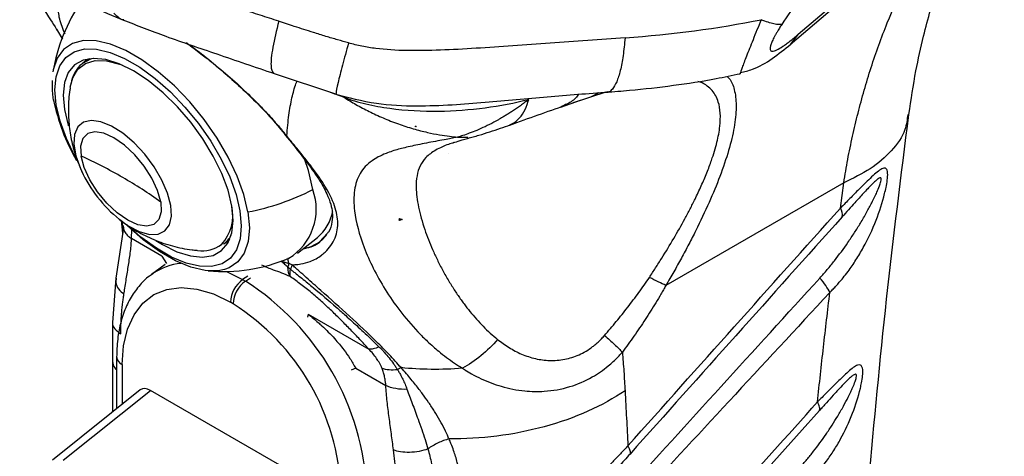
# Model space of a CAD drawing. Header units: millimetres. Extents: x 13 to 546, y 13 to 419.
# Tile 22 of 23: x 462 to 514, y 309 to 331. Entities that reach past the tile are written whole.
import ezdxf

# ---------------------------------------------------------------- set-up
doc = ezdxf.new("R2010")
doc.units = ezdxf.units.MM
doc.header["$LTSCALE"] = 2

msp = doc.modelspace()

# ---------------------------------------------------------------- linework, layer by layer
for p, q in [((503.209, 330.606), (510.525, 336.875)), ((502.786, 330.063), (510.102, 336.331)), ((464.366, 330.873), (464.678, 330.347)), ((503.209, 330.606), (502.785, 330.063)), ((465.926, 329.225), (465.752, 329.089)), ((466.075, 329.325), (465.926, 329.225)), ((475.718, 328.568), (479.028, 327.472)), ((478.702, 327.58), (479.426, 327.305)), ((479.022, 327.528), (479.035, 327.51)), ((493.141, 327.576), (492.325, 327.32)), ((492.76, 327.545), (492.325, 327.32)), ((479.426, 327.305), (479.364, 327.335)), ((490.972, 326.899), (490.776, 326.81)), ((490.778, 326.799), (491.809, 327.15)), ((491.804, 327.145), (491.407, 327.012)), ((492.325, 327.32), (491.804, 327.145)), ((483.18, 325.796), (483.18, 325.768)), ((483.18, 325.768), (483.151, 325.784)), ((483.18, 325.768), (483.205, 325.782)), ((485.365, 325.221), (485.908, 325.227)), ((484.893, 324.344), (484.892, 324.344)), ((484.895, 324.345), (484.893, 324.345)), ((484.893, 324.344), (484.893, 324.345)), ((484.895, 324.345), (484.893, 324.344)), ((505.587, 322.835), (496.279, 317.462)), ((505.412, 321.505), (505.587, 322.835)), ((467.75, 320.865), (467.835, 320.201)), ((482.322, 320.863), (482.297, 320.888)), ((482.322, 320.863), (482.322, 320.961)), ((482.473, 320.914), (482.322, 320.863)), ((467.877, 320.476), (467.48, 317.843)), ((467.865, 320.602), (467.853, 320.444)), ((467.865, 320.602), (467.881, 320.46)), ((468.302, 319.908), (468.324, 320.383)), ((478.554, 320.194), (478.145, 319.735)), ((469.881, 318.996), (468.302, 319.908)), ((473.113, 319.624), (473.122, 319.629)), ((473.138, 319.631), (473.312, 319.767)), ((476.989, 319.149), (478.034, 319.965)), ((469.881, 318.996), (470.124, 318.601)), ((470.069, 318.561), (469.35, 318.037)), ((469.35, 318.037), (469.416, 318.084)), ((473.274, 318.19), (474.119, 317.767)), ((467.479, 317.84), (467.301, 315.516)), ((474.383, 317.946), (474.119, 317.767)), ((474.119, 317.767), (474.261, 317.686)), ((474.261, 317.686), (474.524, 317.864)), ((476.627, 317.909), (476.61, 317.919)), ((473.615, 316.499), (473.474, 316.581)), ((467.301, 315.531), (467.307, 313.471)), ((477.545, 315.964), (477.515, 315.805)), ((477.545, 315.964), (480.72, 314.132)), ((467.307, 313.471), (467.307, 310.828)), ((467.522, 313.722), (467.522, 311)), ((467.815, 313.313), (467.815, 311.234)), ((480.037, 313.133), (479.793, 313.019)), ((480.037, 313.133), (481.615, 312.222)), ((468.759, 311.988), (464.164, 308.318)), ((464.726, 308.314), (469.299, 311.967)), ((477.79, 307.065), (469.299, 311.967))]:
    msp.add_line(p, q)
at = {"flags": 128}
for points in [[(474.397, 321.312), (474.182, 322.221), (473.834, 323.185), (473.363, 324.179), (472.781, 325.174), (472.104, 326.145), (471.351, 327.063), (470.542, 327.905), (469.699, 328.647), (468.845, 329.27), (468.005, 329.755), (467.199, 330.09), (466.451, 330.266), (465.781, 330.278), (465.207, 330.126), (464.745, 329.813), (464.408, 329.349), (464.204, 328.745), (464.183, 328.634)], [(465.462, 323.976), (465.335, 324.21), (464.89, 325.149), (464.561, 326.059), (464.358, 326.918), (464.286, 327.701), (464.348, 328.386), (464.54, 328.956), (464.859, 329.395), (465.296, 329.69), (465.838, 329.835), (466.471, 329.823), (467.177, 329.657), (467.937, 329.34), (468.732, 328.882), (469.538, 328.294), (470.333, 327.593), (471.098, 326.798), (471.809, 325.931), (472.448, 325.014), (472.998, 324.074), (473.443, 323.136), (473.772, 322.225), (473.975, 321.366), (473.975, 321.366)], [(469.574, 319.813), (469.928, 319.596), (470.678, 319.226), (471.381, 319.005), (472.018, 318.94), (472.568, 319.033), (473.014, 319.281), (473.344, 319.677), (473.547, 320.209), (473.616, 320.86), (473.551, 321.611), (473.352, 322.439), (473.026, 323.319), (472.583, 324.223), (472.036, 325.126), (471.401, 325.998), (470.699, 326.814), (469.951, 327.548), (469.178, 328.18), (468.405, 328.688), (467.656, 329.059), (466.952, 329.28), (466.315, 329.345), (465.765, 329.251), (465.319, 329.003), (464.989, 328.607), (464.787, 328.075), (464.717, 327.424), (464.783, 326.673), (464.981, 325.845), (464.991, 325.814)], [(465.087, 327.836), (465.219, 328.334), (465.493, 328.781), (465.889, 329.083), (466.397, 329.23), (466.997, 329.217), (467.673, 329.045), (467.791, 329.001)], [(466.29, 329.344), (466.154, 329.304), (465.735, 329.075)], [(470.356, 321.651), (470.187, 322.293), (469.892, 322.978), (469.486, 323.67), (468.991, 324.331), (468.434, 324.927), (467.845, 325.424), (467.256, 325.796), (466.697, 326.023), (466.201, 326.093), (465.793, 326.001), (465.495, 325.754), (465.323, 325.364), (465.287, 324.852), (465.388, 324.245), (465.622, 323.578), (465.675, 323.458)], [(469.827, 321.827), (469.662, 322.427), (469.367, 323.069), (468.96, 323.707), (468.471, 324.3), (467.932, 324.806), (467.381, 325.191), (466.853, 325.429), (466.387, 325.503), (466.013, 325.409), (465.756, 325.153), (465.635, 324.752), (465.658, 324.233)], [(469.827, 321.827), (469.849, 321.308), (469.728, 320.907), (469.472, 320.651), (469.098, 320.557), (468.632, 320.631), (468.104, 320.869), (467.553, 321.254), (467.014, 321.76), (466.525, 322.352), (466.118, 322.991), (465.823, 323.633), (465.658, 324.233)], [(477.791, 322.474), (477.562, 323.47), (477.363, 324.087)], [(467.663, 320.915), (468.128, 320.583), (468.706, 320.281), (469.237, 320.132), (469.693, 320.143), (470.048, 320.313), (470.285, 320.634), (470.389, 321.089), (470.356, 321.651)], [(473.975, 321.366), (474.047, 320.583), (473.986, 319.898), (473.793, 319.328), (473.474, 318.889), (473.038, 318.594), (472.496, 318.45), (471.863, 318.461), (471.156, 318.627), (470.396, 318.944), (469.602, 319.402), (468.796, 319.99), (468.068, 320.626)], [(474.397, 321.312), (474.473, 320.483), (474.408, 319.757), (474.204, 319.153), (473.867, 318.689), (473.405, 318.376), (473.176, 318.292)], [(473.176, 318.292), (472.831, 318.224), (472.161, 318.235), (471.413, 318.411), (470.608, 318.747), (469.767, 319.232), (468.913, 319.855), (468.07, 320.597), (468.034, 320.632)], [(473.312, 319.767), (473.343, 319.791), (473.446, 319.886)], [(477.256, 319.357), (477.707, 319.49), (478.188, 319.768)], [(467.815, 313.313), (467.885, 314.295), (468.092, 315.173), (468.432, 315.924), (468.896, 316.53), (469.472, 316.977), (470.148, 317.253), (470.905, 317.352), (471.725, 317.271), (472.589, 317.012), (473.474, 316.581)]]:
    msp.add_lwpolyline(points, dxfattribs=at)
for centre, radius, start, end in [((473.063, 327.185), 8.998, 145.205, 170.7313), ((474.336, 329.208), 10.321, 191.2771, 210.2993), ((454.915, 300.664), 25.902, 60.0566, 65.495), ((472.15, 326.472), 7.141, 204.9602, 231.0817), ((456.372, 303.191), 22.985, 54.172, 60.0615), ((472.011, 333.819), 12.733, 280.7993, 296.9946), ((474.954, 321.452), 3.016, 301.6367, 19.8022), ((471.377, 321.127), 2.228, 316.8836, 13.0358), ((476.53, 321.764), 2.344, 309.8898, 349.2776), ((505.008, 321.188), 0.513, 343.6782, 38.1285), ((472.009, 320.914), 1.644, 261.1686, 307.1989), ((472.263, 320.736), 1.41, 307.8941, 332.7227), ((471.191, 315.468), 3.161, 95.5032, 124.1703), ((473.063, 327.185), 8.998, 265.2415, 292.7003), ((475.026, 316.505), 1.554, 125.6892, 177.1989), ((475.167, 316.424), 1.554, 125.6892, 177.1989), ((466.862, 306.067), 13.774, 2.4873, 57.5127), ((467.076, 306.19), 12.208, 2.3869, 57.6131), ((468.005, 313.759), 0.484, 184.398, 246.9074)]:
    msp.add_arc(centre, radius, start, end)
for centre, major_axis, ratio, start_param, end_param in [((497.39, 309.509), (-12.075, 15.224), 0.446306, 0.066025, 0.066108), ((469.304, 311.144), (-0.504, 0.873), 0.573012, 5.501634, 6.369802)]:
    msp.add_ellipse(centre, major_axis=major_axis, ratio=ratio, start_param=start_param, end_param=end_param)
for points, knots in [([(520.339, 346.309), (520.365, 346.431), (520.418, 346.672), (520.489, 347.022), (520.553, 347.36), (520.63, 347.804), (520.71, 348.336), (520.789, 349.063), (520.818, 349.763), (520.775, 350.411), (520.648, 351.02), (520.35, 351.549), (519.83, 351.741), (519.237, 351.633), (518.695, 351.402), (518.051, 351.004), (517.31, 350.435), (516.481, 349.697), (515.584, 348.808), (514.641, 347.796), (513.344, 346.319), (511.69, 344.294), (509.728, 341.732), (507.808, 339.104), (506.255, 336.898), (505.032, 335.123), (504.132, 333.799), (503.233, 332.461), (502.646, 331.575), (502.348, 331.124)], [0, 0, 0, 0, 0.0161696, 0.032066, 0.0476915, 0.0630488, 0.0949869, 0.1260074, 0.1762988, 0.2139682, 0.2515812, 0.3140943, 0.3763473, 0.4074022, 0.4383725, 0.4692876, 0.5001517, 0.5310141, 0.5619046, 0.5928452, 0.623871, 0.6860596, 0.7485253, 0.8111871, 0.874025, 0.9050114, 0.9369645, 0.9679156, 1, 1, 1, 1]), ([(509, 326.409), (509.115, 327.176), (509.323, 328.574), (509.725, 330.383), (510.093, 331.762), (510.402, 332.769), (510.664, 333.548), (510.937, 334.301), (511.282, 335.18), (511.755, 336.262), (512.373, 337.532), (512.884, 338.398), (513.158, 338.862)], [0, 0, 0, 0, 0.158047, 0.288144, 0.390584, 0.465581, 0.519791, 0.576318, 0.649858, 0.740981, 0.861366, 1, 1, 1, 1]), ([(505.587, 322.835), (505.655, 323.243), (505.793, 324.062), (506.044, 325.275), (506.33, 326.483), (506.654, 327.681), (507.017, 328.869), (507.42, 330.044), (507.99, 331.543), (508.844, 333.462), (509.864, 335.441), (510.664, 336.617), (510.968, 337.065)], [0, 0, 0, 0, 0.076279, 0.153371, 0.231277, 0.309998, 0.389536, 0.46989, 0.551061, 0.703755, 0.887408, 1, 1, 1, 1]), ([(462.445, 333.692), (462.699, 333.344), (463.274, 332.555), (464.031, 331.438), (464.481, 330.692), (464.683, 330.357)], [0, 0, 0, 0, 0.303083, 0.686979, 1, 1, 1, 1]), ([(476.006, 331.288), (475.843, 331.34), (475.517, 331.444), (475.033, 331.602), (474.517, 331.773), (473.876, 331.982), (473.108, 332.229), (472.222, 332.517), (471.283, 332.826), (470.639, 333.047), (470.303, 333.162)], [0, 0, 0, 0, 0.083756, 0.167085, 0.250006, 0.351055, 0.500017, 0.651219, 0.817916, 1, 1, 1, 1]), ([(464.424, 332.923), (465.019, 332.626), (466.135, 332.069), (467.326, 331.576), (467.882, 331.345)], [0, 0, 0, 0, 0.532353, 1, 1, 1, 1]), ([(464.82, 330.625), (464.811, 330.642), (464.721, 330.831), (464.623, 331.109), (464.509, 331.504), (464.466, 331.851), (464.504, 332.055), (464.524, 332.156)], [0, 0, 0, 0, 0.024506, 0.267981, 0.512543, 0.756308, 1, 1, 1, 1]), ([(467.892, 331.353), (467.876, 331.355), (467.668, 331.389), (467.518, 331.56), (467.378, 331.718)], [0, 0, 0, 0, 0.077151, 1, 1, 1, 1]), ([(467.839, 331.363), (468.589, 331.071), (470.203, 330.443), (472.849, 329.551), (474.764, 328.895), (475.77, 328.55)], [0, 0, 0, 0, 0.291221, 0.627721, 1, 1, 1, 1]), ([(476.006, 331.288), (475.893, 330.812), (475.66, 329.834), (475.556, 328.852), (475.672, 328.666), (475.729, 328.574)], [0, 0, 0, 0, 0.324845, 0.66729, 1, 1, 1, 1]), ([(479.665, 330.149), (479.473, 330.203), (479.076, 330.317), (478.462, 330.5), (477.706, 330.735), (476.882, 330.998), (476.278, 331.198), (476.006, 331.288)], [0, 0, 0, 0, 0.155701, 0.322346, 0.500009, 0.774593, 1, 1, 1, 1]), ([(501.266, 331.368), (501.117, 331.006), (500.895, 330.463), (500.65, 329.853), (500.442, 329.319), (500.252, 328.824), (500.15, 328.539), (500.16, 328.552), (500.163, 328.557)], [0, 0, 0, 0, 0.217979, 0.326564, 0.43637, 0.653007, 0.873305, 1, 1, 1, 1]), ([(502.348, 331.124), (502.254, 331.1), (502.115, 331.105), (501.748, 331.186), (501.52, 331.262), (501.266, 331.368)], [0, 0, 0, 0, 0.5, 0.5, 1, 1, 1, 1]), ([(502.348, 331.124), (502.325, 331.09), (502.281, 331.023), (502.218, 330.924), (502.148, 330.811), (502.073, 330.686), (501.972, 330.507), (501.865, 330.3), (501.777, 330.089), (501.734, 329.923), (501.733, 329.807), (501.773, 329.739), (501.874, 329.708), (502.078, 329.772), (502.344, 329.932), (502.586, 330.104), (502.782, 330.253), (502.99, 330.421), (503.135, 330.543), (503.209, 330.606)], [0, 0, 0, 0, 0.020194, 0.040015, 0.059519, 0.088858, 0.117437, 0.174059, 0.2301, 0.286401, 0.343743, 0.402612, 0.463275, 0.589597, 0.721971, 0.788774, 0.859083, 0.927646, 1, 1, 1, 1]), ([(471.17, 330.174), (471.392, 330.013), (471.951, 329.607), (472.848, 328.882), (473.835, 328.026), (474.618, 327.28), (475.214, 326.671), (475.642, 326.211), (476.051, 325.747), (476.304, 325.438), (476.43, 325.283)], [0, 0, 0, 0, 0.116436, 0.293326, 0.469613, 0.646623, 0.734594, 0.823362, 0.911684, 1, 1, 1, 1]), ([(471.208, 330.136), (471.451, 329.956), (471.881, 329.638), (472.55, 329.106), (473.292, 328.487), (474.219, 327.654), (475.323, 326.567), (476.009, 325.753), (476.383, 325.309)], [0, 0, 0, 0, 0.12883, 0.228584, 0.356001, 0.527222, 0.742, 1, 1, 1, 1]), ([(479.665, 330.149), (479.552, 329.744), (479.318, 328.903), (479.097, 328.021), (478.991, 327.533), (479.016, 327.529), (479.022, 327.528)], [0, 0, 0, 0, 0.284612, 0.590396, 0.906902, 1, 1, 1, 1]), ([(494.136, 330.421), (492.841, 330.329), (491.527, 330.236), (488.91, 330.047), (487.607, 329.95), (485.707, 329.832), (485.083, 329.797), (483.867, 329.752), (483.275, 329.741), (482.142, 329.763), (481.603, 329.796), (480.846, 329.893), (480.604, 329.932), (480.129, 330.028), (479.898, 330.084), (479.665, 330.149)], [0, 0, 0, 0, 0.25, 0.25, 0.5, 0.5, 0.625, 0.625, 0.75, 0.75, 0.875, 0.875, 0.9375, 0.9375, 1, 1, 1, 1]), ([(494.136, 330.421), (494.106, 330.099), (494.048, 329.456), (493.897, 328.682), (493.707, 328.082), (493.478, 327.716), (493.299, 327.556), (493.196, 327.589), (493.183, 327.593)], [0, 0, 0, 0, 0.194401, 0.388802, 0.583203, 0.777604, 0.972005, 1, 1, 1, 1]), ([(500.171, 328.607), (500.386, 328.653), (500.978, 328.779), (501.877, 329.327), (502.496, 329.829), (502.812, 330.085)], [0, 0, 0, 0, 0.218477, 0.601137, 1, 1, 1, 1]), ([(465.737, 329.067), (465.723, 329.059), (465.563, 328.965), (465.36, 328.657), (465.172, 328.301), (465.137, 328.048), (465.128, 327.988)], [0, 0, 0, 0, 0.040661, 0.455863, 0.871018, 1, 1, 1, 1]), ([(493.136, 327.575), (493.549, 327.607), (494.738, 327.697), (496.675, 327.923), (498.61, 328.213), (499.752, 328.454), (500.166, 328.542)], [0, 0, 0, 0, 0.1713483, 0.4931514, 0.815897, 1, 1, 1, 1]), ([(499.484, 328.403), (499.537, 328.35), (499.723, 328.162), (499.902, 327.636), (499.99, 326.808), (499.878, 325.756), (499.584, 324.534), (499.13, 323.201), (498.542, 321.781), (497.974, 320.585), (497.475, 319.61), (497.091, 318.891), (496.691, 318.172), (496.416, 317.698), (496.279, 317.462)], [0, 0, 0, 0, 0.040893, 0.144756, 0.252668, 0.358557, 0.463637, 0.57236, 0.676062, 0.786163, 0.838761, 0.893099, 0.946549, 1, 1, 1, 1]), ([(500.163, 328.557), (500.159, 328.542), (500.153, 328.522), (500.171, 328.567), (500.176, 328.577)], [0, 0, 0, 0, 0.761718, 1, 1, 1, 1]), ([(464.139, 328.193), (464.139, 327.942), (464.138, 327.593), (464.197, 327.215), (464.213, 327.107)], [0, 0, 0, 0, 0.716386, 1, 1, 1, 1]), ([(476.43, 325.283), (476.445, 325.474), (476.476, 325.857), (476.538, 326.373), (476.611, 326.849), (476.697, 327.282), (476.796, 327.671), (476.885, 327.963), (476.945, 328.11), (476.964, 328.155)], [0, 0, 0, 0, 0.154453, 0.30963, 0.464397, 0.619127, 0.774421, 0.93031, 1, 1, 1, 1]), ([(497.805, 321.98), (497.915, 322.209), (498.138, 322.673), (498.425, 323.352), (498.718, 324.128), (498.969, 324.963), (499.121, 325.797), (499.143, 326.504), (499.051, 327.021), (498.892, 327.399), (498.699, 327.676), (498.429, 327.916), (498.178, 328.072), (497.991, 328.124), (497.949, 328.136)], [0, 0, 0, 0, 0.072279, 0.146139, 0.217903, 0.327987, 0.435637, 0.538777, 0.644342, 0.717237, 0.792831, 0.871671, 0.971056, 1, 1, 1, 1]), ([(465.09, 327.814), (465.083, 327.777), (465.011, 327.42), (464.987, 326.736), (465.022, 325.789), (465.18, 324.88), (465.398, 324.096), (465.607, 323.635), (465.693, 323.447)], [0, 0, 0, 0, 0.025564, 0.243772, 0.455478, 0.660913, 0.860907, 1, 1, 1, 1]), ([(478.919, 327.483), (479.648, 327.294), (481.061, 326.927), (483.143, 326.835), (485.041, 326.905), (487.325, 327.087), (490.071, 327.347), (492.2, 327.506), (493.26, 327.584)], [0, 0, 0, 0, 0.155694, 0.301834, 0.431302, 0.550377, 0.776146, 1, 1, 1, 1]), ([(491.702, 327.463), (491.681, 327.433), (491.543, 327.233), (491.294, 327.034), (491.047, 326.93), (490.972, 326.899)], [0, 0, 0, 0, 0.111599, 0.730762, 1, 1, 1, 1]), ([(479.426, 327.305), (479.782, 327.171), (480.169, 327.056), (480.975, 326.864), (481.394, 326.788), (482.667, 326.614), (483.531, 326.571), (485.206, 326.594), (486.021, 326.659), (487.596, 326.869), (488.356, 327.014), (489.101, 327.198)], [0, 0, 0, 0, 0.125, 0.125, 0.25, 0.25, 0.5, 0.5, 0.75, 0.75, 1, 1, 1, 1]), ([(479.426, 327.305), (479.528, 327.241), (479.735, 327.112), (480.055, 326.925), (480.389, 326.741), (480.737, 326.562), (481.1, 326.388), (481.476, 326.22), (481.868, 326.059), (482.391, 325.863), (483.031, 325.657), (483.753, 325.472), (484.389, 325.347), (484.914, 325.268), (485.227, 325.235), (485.365, 325.221)], [0, 0, 0, 0, 0.056484, 0.114667, 0.174557, 0.236162, 0.299493, 0.364567, 0.431401, 0.500014, 0.629373, 0.750011, 0.851414, 0.934804, 1, 1, 1, 1]), ([(489.101, 327.198), (489.027, 327.141), (488.882, 327.028), (488.664, 326.869), (488.453, 326.722), (488.251, 326.586), (488.059, 326.463), (487.878, 326.35), (487.709, 326.249), (487.552, 326.158), (487.41, 326.078), (487.164, 325.944), (486.82, 325.77), (486.386, 325.577), (485.999, 325.424), (485.664, 325.306), (485.459, 325.248), (485.365, 325.221)], [0, 0, 0, 0, 0.065423, 0.127644, 0.186579, 0.242153, 0.294269, 0.342856, 0.387818, 0.429053, 0.466464, 0.499944, 0.621134, 0.732576, 0.833561, 0.922973, 1, 1, 1, 1]), ([(488.104, 325.856), (488.604, 326.035), (489.608, 326.394), (490.532, 326.722), (490.996, 326.887)], [0, 0, 0, 0, 0.498499, 1, 1, 1, 1]), ([(488.113, 325.877), (488.159, 325.892), (488.349, 325.956), (488.622, 326.216), (488.919, 326.635), (489.041, 327.012), (489.101, 327.198)], [0, 0, 0, 0, 0.097211, 0.400067, 0.702923, 1, 1, 1, 1]), ([(508.942, 326.411), (508.908, 326.143), (508.824, 325.466), (508.141, 324.499), (507.067, 323.549), (506.071, 323.068), (505.587, 322.835)], [0, 0, 0, 0, 0.186492, 0.470257, 0.742782, 1, 1, 1, 1]), ([(506.893, 307.131), (507.187, 310.332), (507.775, 316.735), (508.592, 323.184), (509, 326.409)], [0, 0, 0, 0, 0.499906, 1, 1, 1, 1]), ([(485.907, 325.161), (485.999, 325.186), (486.184, 325.236), (486.584, 325.352), (487.278, 325.566), (487.789, 325.746), (488.132, 325.866)], [0, 0, 0, 0, 0.12534, 0.250169, 0.49643, 1, 1, 1, 1]), ([(476.315, 325.381), (476.685, 324.922), (477.364, 324.079), (478.092, 323.071), (478.522, 322.304), (478.737, 321.726), (478.832, 321.235), (478.806, 320.748), (478.72, 320.374), (478.571, 320.213), (478.554, 320.194)], [0, 0, 0, 0, 0.205484, 0.377361, 0.516713, 0.624537, 0.716601, 0.834474, 0.980652, 1, 1, 1, 1]), ([(476.43, 325.283), (476.4, 325.292), (476.358, 325.304), (476.355, 325.347), (476.355, 325.359)], [0, 0, 0, 0, 0.718607, 1, 1, 1, 1]), ([(476.703, 318.544), (476.75, 318.545), (476.907, 318.548), (477.232, 318.586), (477.72, 318.721), (478.139, 318.951), (478.617, 319.343), (479.011, 319.908), (479.153, 320.794), (478.924, 321.786), (478.436, 322.678), (477.89, 323.454), (477.53, 323.923), (477.212, 324.322), (476.928, 324.673), (476.655, 325.007), (476.479, 325.223), (476.43, 325.283)], [0, 0, 0, 0, 0.017659, 0.059399, 0.124997, 0.214967, 0.249998, 0.379811, 0.499998, 0.615426, 0.749983, 0.812524, 0.874984, 0.900838, 0.937501, 0.982538, 1, 1, 1, 1]), ([(485.365, 325.221), (485.281, 325.204), (485.079, 325.162), (484.735, 325.097), (484.312, 325.018), (483.853, 324.932), (483.399, 324.844), (482.983, 324.757), (482.611, 324.673), (482.266, 324.585), (481.937, 324.486), (481.576, 324.356), (481.217, 324.193), (480.7, 323.879), (480.213, 323.35), (479.929, 322.472), (479.937, 321.215), (480.389, 319.475), (481.294, 317.63), (482.329, 316.126), (483.098, 315.216), (483.806, 314.512), (484.31, 314.066), (484.784, 313.693), (485.199, 313.394), (485.488, 313.213), (485.631, 313.124)], [0, 0, 0, 0, 0.0099292, 0.0237548, 0.0413342, 0.0624903, 0.0837792, 0.1045798, 0.1249636, 0.1435392, 0.1644123, 0.1875452, 0.2195409, 0.2500747, 0.3336678, 0.4168897, 0.5003753, 0.6245134, 0.750054, 0.8110479, 0.8750248, 0.9052955, 0.9375095, 0.9587431, 0.9795722, 1, 1, 1, 1]), ([(485.167, 324.935), (485.076, 324.904), (484.855, 324.83), (484.538, 324.701), (484.215, 324.541), (483.935, 324.356), (483.641, 324.095), (483.388, 323.726), (483.227, 323.209), (483.179, 322.51), (483.294, 321.587), (483.557, 320.636), (483.837, 319.869), (484.056, 319.34), (484.307, 318.798), (484.587, 318.245), (484.804, 317.87), (484.913, 317.683)], [0, 0, 0, 0, 0.024373, 0.059236, 0.103058, 0.147773, 0.193651, 0.280221, 0.370391, 0.462459, 0.59686, 0.731202, 0.785902, 0.83935, 0.892999, 0.946708, 1, 1, 1, 1]), ([(485.143, 324.928), (485.25, 324.963), (485.472, 325.034), (485.839, 325.141), (486.028, 325.196)], [0, 0, 0, 0, 0.484149, 1, 1, 1, 1]), ([(504.861, 317.095), (504.918, 317.153), (505.031, 317.269), (505.196, 317.445), (505.37, 317.638), (505.578, 317.885), (505.875, 318.268), (506.236, 318.791), (506.755, 319.667), (507.291, 320.814), (507.65, 321.916), (507.81, 322.615), (507.875, 322.989), (507.899, 323.311), (507.866, 323.491), (507.814, 323.581), (507.737, 323.611), (507.638, 323.588), (507.489, 323.515), (507.269, 323.342), (506.982, 323.078), (506.686, 322.79), (506.405, 322.51), (506.15, 322.254), (505.906, 322.006), (505.667, 321.761), (505.498, 321.591), (505.412, 321.505)], [0, 0, 0, 0, 0.020994, 0.041826, 0.062511, 0.088341, 0.125033, 0.186784, 0.250039, 0.38105, 0.499702, 0.527588, 0.5622, 0.60093, 0.624728, 0.643908, 0.664895, 0.687382, 0.708211, 0.749899, 0.795946, 0.837527, 0.874982, 0.909773, 0.93749, 0.968469, 1, 1, 1, 1]), ([(504.338, 317.847), (504.469, 317.994), (504.731, 318.288), (505.229, 318.902), (505.705, 319.548), (506.15, 320.214), (506.476, 320.738), (506.779, 321.26), (507.024, 321.715), (507.201, 322.072), (507.336, 322.363), (507.453, 322.639), (507.533, 322.874), (507.563, 323.029), (507.541, 323.102), (507.479, 323.1), (507.379, 323.042), (507.229, 322.915), (507.043, 322.732), (506.831, 322.511), (506.543, 322.201), (506.209, 321.832), (505.838, 321.421), (505.613, 321.169), (505.501, 321.044)], [0, 0, 0, 0, 0.062512, 0.125023, 0.250026, 0.314153, 0.37509, 0.441226, 0.500125, 0.533289, 0.562645, 0.598204, 0.625108, 0.641842, 0.6562, 0.670094, 0.687385, 0.714718, 0.749909, 0.783105, 0.821406, 0.892835, 0.946421, 1, 1, 1, 1]), ([(495.41, 317.879), (495.52, 318.047), (495.741, 318.382), (496.172, 319.059), (496.693, 319.913), (497.181, 320.775), (497.501, 321.378), (497.677, 321.722), (497.762, 321.894), (497.805, 321.98)], [0, 0, 0, 0, 0.125015, 0.2500307, 0.5000122, 0.749972, 0.8749818, 0.9374901, 1, 1, 1, 1]), ([(467.657, 320.933), (467.876, 320.763), (468.167, 320.536), (468.485, 320.35), (468.564, 320.304)], [0, 0, 0, 0, 0.751411, 1, 1, 1, 1]), ([(467.85, 320.409), (467.839, 320.551), (467.828, 320.693), (467.825, 320.81), (467.825, 320.81)], [0, 0, 0, 0, 0.996132, 1, 1, 1, 1]), ([(505.501, 321.044), (503.646, 318.972), (499.944, 314.838), (496.244, 310.701), (494.398, 308.637)], [0, 0, 0, 0, 0.500946, 1, 1, 1, 1]), ([(467.881, 320.46), (467.882, 320.446), (467.889, 320.368), (467.963, 320.229), (468.099, 320.055), (468.235, 319.956), (468.302, 319.908)], [0, 0, 0, 0, 0.072175, 0.38361, 0.695046, 1, 1, 1, 1]), ([(468.564, 320.304), (468.861, 320.146), (469.462, 319.829), (470.442, 319.513), (471.205, 319.334), (471.642, 319.31), (471.729, 319.305)], [0, 0, 0, 0, 0.301677, 0.608486, 0.921712, 1, 1, 1, 1]), ([(477.322, 319.409), (477.495, 319.435), (477.8, 319.481), (478.074, 319.678), (478.222, 319.795), (478.362, 319.916), (478.448, 320.03), (478.521, 320.125)], [0, 0, 0, 0, 0.346048, 0.611105, 0.69365, 0.74285, 1, 1, 1, 1]), ([(467.901, 316.997), (467.917, 317.103), (467.954, 317.344), (468.03, 317.822), (468.131, 318.43), (468.221, 319.033), (468.27, 319.464), (468.29, 319.717), (468.298, 319.844), (468.302, 319.908)], [0, 0, 0, 0, 0.11091, 0.25, 0.5, 0.75, 0.875, 0.9375, 1, 1, 1, 1]), ([(476.143, 318.732), (476.198, 318.682), (476.306, 318.585), (476.426, 318.479), (476.484, 318.428)], [0, 0, 0, 0, 0.511226, 1, 1, 1, 1]), ([(476.499, 318.896), (476.494, 318.857), (476.48, 318.754), (476.516, 318.658), (476.538, 318.598)], [0, 0, 0, 0, 0.382016, 1, 1, 1, 1]), ([(469.44, 318.079), (469.372, 318.038), (469.083, 317.865), (468.666, 317.422), (468.206, 316.768), (467.86, 315.997), (467.628, 315.127), (467.532, 314.353), (467.525, 313.869), (467.522, 313.722)], [0, 0, 0, 0, 0.0518697, 0.2197159, 0.3885652, 0.5611444, 0.7385795, 0.9202051, 1, 1, 1, 1]), ([(476.61, 317.919), (476.462, 317.984), (476.154, 318.119), (475.695, 318.272), (475.331, 318.425), (475.124, 318.513)], [0, 0, 0, 0, 0.285096, 0.593175, 1, 1, 1, 1]), ([(476.626, 317.909), (476.608, 317.961), (476.599, 318.019), (476.597, 318.151), (476.606, 318.224), (476.62, 318.302)], [0, 0, 0, 0, 0.5, 0.5, 1, 1, 1, 1]), ([(476.621, 318.302), (476.67, 318.264), (476.768, 318.187), (476.967, 318.032), (477.317, 317.754), (478.025, 317.178), (478.801, 316.517), (479.575, 315.826), (480.08, 315.365), (480.54, 314.937), (480.903, 314.592), (481.138, 314.361), (481.256, 314.245)], [0, 0, 0, 0, 0.0312604, 0.0625185, 0.125037, 0.250074, 0.4998162, 0.6057303, 0.7498843, 0.8330697, 0.9164431, 1, 1, 1, 1]), ([(482.412, 313.156), (482.311, 313.271), (482.108, 313.499), (481.687, 313.953), (480.914, 314.737), (479.729, 315.848), (478.464, 316.972), (477.574, 317.759), (477.135, 318.154), (476.886, 318.376), (476.764, 318.488), (476.703, 318.544)], [0, 0, 0, 0, 0.062532, 0.125057, 0.250107, 0.500063, 0.749885, 0.874943, 0.937471, 0.968736, 1, 1, 1, 1]), ([(467.497, 317.836), (467.486, 317.76), (467.457, 317.574), (467.596, 317.272), (467.801, 317.087), (467.901, 316.997)], [0, 0, 0, 0, 0.261904, 0.64104, 1, 1, 1, 1]), ([(480.72, 314.132), (480.641, 314.217), (480.488, 314.383), (480.177, 314.716), (479.783, 315.129), (479.294, 315.627), (478.783, 316.128), (478.258, 316.616), (477.805, 317.009), (477.446, 317.303), (477.17, 317.518), (476.896, 317.722), (476.716, 317.847), (476.627, 317.909)], [0, 0, 0, 0, 0.065374, 0.127148, 0.253817, 0.380029, 0.505572, 0.634945, 0.754338, 0.816118, 0.877569, 0.939089, 1, 1, 1, 1]), ([(484.913, 317.683), (484.966, 317.596), (485.07, 317.427), (485.232, 317.177), (485.392, 316.938), (485.55, 316.71), (485.706, 316.495), (485.859, 316.292), (486.07, 316.027), (486.347, 315.701), (486.704, 315.323), (487.075, 314.965), (487.337, 314.743), (487.467, 314.633)], [0, 0, 0, 0, 0.082394, 0.16112, 0.236186, 0.307599, 0.375372, 0.439514, 0.500041, 0.629824, 0.756293, 0.879622, 1, 1, 1, 1]), ([(493.063, 314.841), (493.166, 314.961), (493.373, 315.202), (493.782, 315.691), (494.283, 316.313), (494.766, 316.954), (495.14, 317.478), (495.32, 317.746), (495.41, 317.879)], [0, 0, 0, 0, 0.1250064, 0.2500134, 0.5000075, 0.7499913, 0.8749975, 1, 1, 1, 1]), ([(494.005, 306.499), (495.722, 308.386), (499.166, 312.17), (502.611, 315.952), (504.338, 317.847)], [0, 0, 0, 0, 0.49876, 1, 1, 1, 1]), ([(504.861, 317.095), (504.809, 317.202), (504.737, 317.323), (504.559, 317.579), (504.454, 317.714), (504.338, 317.847)], [0, 0, 0, 0, 0.5, 0.5, 1, 1, 1, 1]), ([(496.279, 317.462), (496.236, 317.386), (496.15, 317.234), (495.977, 316.931), (495.662, 316.407), (495.195, 315.67), (494.706, 314.949), (494.303, 314.384), (494.1, 314.104), (493.998, 313.963)], [0, 0, 0, 0, 0.062505, 0.125002, 0.250002, 0.500001, 0.750001, 0.875, 1, 1, 1, 1]), ([(504.861, 317.095), (503.102, 315.197), (499.628, 311.449), (496.159, 307.698), (494.447, 305.846)], [0, 0, 0, 0, 0.506439, 1, 1, 1, 1]), ([(504.213, 311.361), (504.316, 312.316), (504.522, 314.225), (504.748, 316.139), (504.861, 317.095)], [0, 0, 0, 0, 0.5, 1, 1, 1, 1]), ([(467.74, 314.926), (467.74, 314.972), (467.74, 315.062), (467.742, 315.242), (467.752, 315.553), (467.773, 315.884), (467.804, 316.227), (467.832, 316.481), (467.867, 316.748), (467.89, 316.914), (467.901, 316.997)], [0, 0, 0, 0, 0.0625, 0.125, 0.250005, 0.499988, 0.599994, 0.749998, 0.874996, 1, 1, 1, 1]), ([(467.309, 315.529), (467.307, 315.521), (467.271, 315.403), (467.401, 315.174), (467.63, 315.007), (467.74, 314.926)], [0, 0, 0, 0, 0.038376, 0.536574, 1, 1, 1, 1]), ([(477.545, 315.964), (477.641, 315.886), (477.818, 315.742), (478.056, 315.536), (478.315, 315.303), (478.605, 315.022), (478.911, 314.7), (479.182, 314.389), (479.455, 314.046), (479.749, 313.632), (479.939, 313.303), (480.037, 313.133)], [0, 0, 0, 0, 0.098065, 0.181389, 0.250011, 0.374494, 0.500063, 0.600529, 0.700064, 0.845711, 1, 1, 1, 1]), ([(487.467, 314.633), (487.207, 314.332), (486.912, 314.043), (486.285, 313.528), (485.955, 313.303), (485.631, 313.124)], [0, 0, 0, 0, 0.5, 0.5, 1, 1, 1, 1]), ([(487.467, 314.633), (487.563, 314.559), (487.755, 314.411), (488.162, 314.138), (488.718, 313.848), (489.433, 313.608), (490.197, 313.506), (490.973, 313.563), (491.742, 313.806), (492.277, 314.123), (492.607, 314.387), (492.763, 314.526), (492.915, 314.677), (493.011, 314.784), (493.063, 314.841)], [0, 0, 0, 0, 0.062538, 0.125053, 0.250068, 0.378557, 0.50018, 0.627341, 0.750126, 0.874961, 0.906221, 0.937484, 0.966701, 1, 1, 1, 1]), ([(493.063, 314.841), (493.253, 314.678), (493.43, 314.519), (493.746, 314.223), (493.884, 314.086), (493.998, 313.963)], [0, 0, 0, 0, 0.5, 0.5, 1, 1, 1, 1]), ([(481.256, 314.246), (481.15, 314.197), (481.049, 314.162), (480.866, 314.123), (480.785, 314.12), (480.72, 314.132)], [0, 0, 0, 0, 0.5, 0.5, 1, 1, 1, 1]), ([(481.418, 313.115), (481.395, 313.167), (481.351, 313.266), (481.278, 313.405), (481.206, 313.529), (481.101, 313.688), (480.946, 313.891), (480.797, 314.05), (480.72, 314.132)], [0, 0, 0, 0, 0.144052, 0.275313, 0.393943, 0.500158, 0.7406, 1, 1, 1, 1]), ([(481.256, 314.245), (481.304, 314.198), (481.399, 314.104), (481.58, 313.912), (481.793, 313.667), (481.988, 313.415), (482.128, 313.208), (482.195, 313.104), (482.229, 313.051)], [0, 0, 0, 0, 0.125, 0.25, 0.5, 0.75, 0.875, 1, 1, 1, 1]), ([(485.631, 313.124), (485.673, 313.096), (485.829, 312.996), (486.148, 312.805), (486.769, 312.488), (487.687, 312.138), (488.806, 311.914), (490.02, 311.89), (491.229, 312.105), (492.355, 312.591), (493.181, 313.159), (493.651, 313.591), (493.888, 313.842), (493.966, 313.928), (493.998, 313.963)], [0, 0, 0, 0, 0.016993, 0.062492, 0.124979, 0.249881, 0.387593, 0.499834, 0.647501, 0.785864, 0.892904, 0.964292, 0.985126, 1, 1, 1, 1]), ([(467.307, 313.471), (467.318, 313.354), (467.333, 313.201), (467.486, 313.081), (467.522, 313.052)], [0, 0, 0, 0, 0.762602, 1, 1, 1, 1]), ([(482.229, 313.051), (482.076, 313.029), (481.924, 313.023), (481.647, 313.045), (481.522, 313.074), (481.418, 313.115)], [0, 0, 0, 0, 0.5, 0.5, 1, 1, 1, 1]), ([(481.615, 312.222), (481.61, 312.282), (481.6, 312.394), (481.579, 312.544), (481.548, 312.708), (481.499, 312.897), (481.445, 313.041), (481.418, 313.115)], [0, 0, 0, 0, 0.195444, 0.362116, 0.500066, 0.744826, 1, 1, 1, 1]), ([(482.229, 313.051), (482.262, 312.996), (482.312, 312.914), (482.406, 312.748), (482.506, 312.55), (482.604, 312.334), (482.673, 312.159), (482.706, 312.07), (482.722, 312.025)], [0, 0, 0, 0, 0.166665, 0.25, 0.5, 0.75, 0.875, 1, 1, 1, 1]), ([(484.925, 309.425), (484.897, 309.489), (484.825, 309.653), (484.671, 309.979), (484.45, 310.395), (484.167, 310.87), (483.864, 311.33), (483.533, 311.794), (483.15, 312.292), (482.77, 312.749), (482.507, 313.048), (482.412, 313.156)], [0, 0, 0, 0, 0.0492216, 0.1250006, 0.2499971, 0.3736869, 0.499998, 0.6194977, 0.7499992, 0.9091814, 1, 1, 1, 1]), ([(503.794, 307.225), (503.847, 307.279), (503.953, 307.388), (504.106, 307.554), (504.27, 307.736), (504.463, 307.968), (504.742, 308.331), (505.078, 308.821), (505.561, 309.64), (506.06, 310.713), (506.39, 311.742), (506.529, 312.396), (506.582, 312.741), (506.593, 313.04), (506.547, 313.225), (506.46, 313.316), (506.334, 313.298), (506.17, 313.221), (505.959, 313.064), (505.687, 312.823), (505.407, 312.557), (505.144, 312.298), (504.904, 312.061), (504.676, 311.831), (504.452, 311.601), (504.293, 311.442), (504.213, 311.361)], [0, 0, 0, 0, 0.021051, 0.041889, 0.062529, 0.088795, 0.125066, 0.187536, 0.250115, 0.380623, 0.499727, 0.526364, 0.562237, 0.599863, 0.624779, 0.65401, 0.687303, 0.708694, 0.749834, 0.795993, 0.837589, 0.874949, 0.909338, 0.937473, 0.968384, 1, 1, 1, 1]), ([(503.296, 307.937), (503.418, 308.074), (503.661, 308.348), (504.124, 308.921), (504.566, 309.522), (504.979, 310.144), (505.282, 310.632), (505.563, 311.119), (505.789, 311.545), (505.951, 311.877), (506.074, 312.15), (506.178, 312.407), (506.246, 312.625), (506.261, 312.764), (506.229, 312.818), (506.165, 312.81), (506.068, 312.754), (505.926, 312.637), (505.707, 312.427), (505.408, 312.115), (505.051, 311.726), (504.738, 311.382), (504.495, 311.111), (504.373, 310.975), (504.312, 310.907)], [0, 0, 0, 0, 0.0625177, 0.1250334, 0.2500463, 0.3142773, 0.3751225, 0.4414025, 0.5001694, 0.5333976, 0.5626955, 0.5984102, 0.625145, 0.6415125, 0.6562308, 0.670203, 0.6874399, 0.715045, 0.7499663, 0.8069707, 0.8749712, 0.9374832, 0.9687414, 1, 1, 1, 1]), ([(482.722, 312.026), (482.534, 312.015), (482.331, 312.024), (481.945, 312.091), (481.763, 312.148), (481.615, 312.222)], [0, 0, 0, 0, 0.5, 0.5, 1, 1, 1, 1]), ([(482.016, 308.848), (481.998, 308.989), (481.962, 309.272), (481.884, 309.839), (481.786, 310.548), (481.697, 311.253), (481.64, 311.811), (481.623, 312.085), (481.615, 312.222)], [0, 0, 0, 0, 0.125001, 0.250002, 0.500004, 0.749998, 0.874999, 1, 1, 1, 1]), ([(482.722, 312.025), (482.766, 311.905), (482.857, 311.659), (483, 311.278), (483.149, 310.879), (483.317, 310.426), (483.493, 309.931), (483.667, 309.408), (483.768, 309.067), (483.817, 308.9)], [0, 0, 0, 0, 0.116705, 0.238953, 0.366729, 0.500007, 0.673902, 0.840524, 1, 1, 1, 1]), ([(494.138, 311.941), (493.557, 311.553), (492.903, 311.193), (491.48, 310.558), (490.71, 310.285), (489.103, 309.846), (488.267, 309.681), (486.588, 309.468), (485.745, 309.419), (484.925, 309.425)], [0, 0, 0, 0, 0.25, 0.25, 0.5, 0.5, 0.75, 0.75, 1, 1, 1, 1]), ([(494.679, 300.7), (496.267, 302.477), (499.444, 306.03), (502.623, 309.584), (504.213, 311.361)], [0, 0, 0, 0, 0.5, 1, 1, 1, 1]), ([(504.312, 310.907), (504.334, 310.952), (504.337, 311.014), (504.303, 311.169), (504.266, 311.26), (504.213, 311.361)], [0, 0, 0, 0, 0.5, 0.5, 1, 1, 1, 1]), ([(484.925, 309.425), (484.738, 309.376), (484.543, 309.305), (484.164, 309.126), (483.981, 309.018), (483.817, 308.9)], [0, 0, 0, 0, 0.5, 0.5, 1, 1, 1, 1]), ([(485.575, 306.929), (485.565, 307.035), (485.545, 307.247), (485.48, 307.668), (485.388, 308.09), (485.269, 308.505), (485.16, 308.836), (485.045, 309.141), (484.959, 309.344), (484.925, 309.425)], [0, 0, 0, 0, 0.1249968, 0.2499936, 0.4999872, 0.6280438, 0.7500125, 0.9007814, 1, 1, 1, 1]), ([(483.817, 308.9), (483.681, 308.849), (483.526, 308.805), (483.198, 308.743), (483.025, 308.724), (482.691, 308.716), (482.53, 308.727), (482.244, 308.773), (482.119, 308.807), (482.016, 308.848)], [0, 0, 0, 0, 0.25, 0.25, 0.5, 0.5, 0.75, 0.75, 1, 1, 1, 1]), ([(482.177, 306.592), (482.177, 306.678), (482.176, 306.853), (482.168, 307.123), (482.155, 307.405), (482.13, 307.778), (482.087, 308.259), (482.04, 308.646), (482.016, 308.848)], [0, 0, 0, 0, 0.118512, 0.24078, 0.36688, 0.496884, 0.736982, 1, 1, 1, 1]), ([(483.817, 308.9), (483.851, 308.774), (483.92, 308.516), (484.014, 308.122), (484.097, 307.712), (484.159, 307.304), (484.203, 306.913), (484.217, 306.665), (484.224, 306.544)], [0, 0, 0, 0, 0.158349, 0.325052, 0.500019, 0.678031, 0.844543, 1, 1, 1, 1]), ([(494.289, 309.063), (494.223, 308.995), (494.092, 308.857), (493.826, 308.58), (493.359, 308.083), (492.689, 307.35), (492.067, 306.585), (491.661, 305.934), (491.466, 305.488), (491.417, 305.147), (491.452, 304.922), (491.538, 304.748), (491.701, 304.621), (491.91, 304.551), (492.108, 304.541), (492.358, 304.561), (492.703, 304.646), (493.15, 304.844), (493.614, 305.129), (493.968, 305.401), (494.246, 305.648), (494.38, 305.779), (494.447, 305.846)], [0, 0, 0, 0, 0.0312542, 0.0625037, 0.1249931, 0.2499987, 0.3750034, 0.4336314, 0.4999953, 0.5403445, 0.562501, 0.5943207, 0.6249998, 0.6534309, 0.6874981, 0.7032678, 0.7499949, 0.8173211, 0.8749923, 0.9374952, 0.9682746, 1, 1, 1, 1]), ([(494.289, 309.063), (494.338, 308.972), (494.373, 308.888), (494.41, 308.743), (494.412, 308.683), (494.398, 308.637)], [0, 0, 0, 0, 0.5, 0.5, 1, 1, 1, 1]), ([(494.398, 308.637), (494.3, 308.527), (494.104, 308.308), (493.711, 307.861), (493.22, 307.292), (492.732, 306.692), (492.372, 306.201), (492.163, 305.875), (492.03, 305.621), (491.962, 305.449), (491.932, 305.32), (491.929, 305.223), (491.955, 305.141), (492.032, 305.08), (492.18, 305.078), (492.359, 305.139), (492.547, 305.235), (492.899, 305.454), (493.29, 305.779), (493.707, 306.179), (493.906, 306.392), (494.005, 306.499)], [0, 0, 0, 0, 0.062511, 0.125019, 0.25001, 0.375055, 0.442949, 0.500111, 0.534259, 0.562636, 0.579394, 0.593926, 0.609603, 0.625134, 0.652061, 0.687552, 0.716509, 0.750064, 0.874986, 0.937493, 1, 1, 1, 1])]:
    msp.add_open_spline(points, degree=3, knots=knots)
for points in [[(494.136, 330.421), (496.594, 330.595), (498.989, 330.913), (501.266, 331.368)], [(483.151, 325.784), (483.161, 325.788), (483.17, 325.792), (483.18, 325.796)], [(483.205, 325.782), (483.197, 325.787), (483.188, 325.791), (483.18, 325.796)], [(494.289, 309.063), (497.992, 313.213), (501.7, 317.36), (505.412, 321.505)], [(482.322, 320.961), (482.313, 320.937), (482.305, 320.913), (482.297, 320.888)], [(482.322, 320.961), (482.371, 320.944), (482.422, 320.928), (482.473, 320.914)], [(476.538, 318.598), (476.413, 318.638), (476.281, 318.682), (476.143, 318.732)], [(476.538, 318.598), (476.525, 318.545), (476.507, 318.487), (476.485, 318.428)], [(476.703, 318.544), (476.649, 318.561), (476.594, 318.579), (476.538, 318.598)], [(476.61, 317.919), (476.522, 318.053), (476.498, 318.216), (476.482, 318.426)], [(476.485, 318.428), (476.531, 318.382), (476.577, 318.34), (476.621, 318.302)], [(476.703, 318.544), (476.686, 318.473), (476.659, 318.392), (476.621, 318.302)], [(496.279, 317.462), (496.041, 317.569), (495.742, 317.712), (495.41, 317.879)], [(493.998, 313.963), (494.025, 313.629), (494.079, 312.961), (494.118, 312.281), (494.138, 311.941)], [(482.412, 313.156), (482.353, 313.125), (482.292, 313.09), (482.229, 313.051)], [(485.631, 313.124), (484.523, 313.033), (483.432, 313.049), (482.412, 313.156)], [(494.138, 311.941), (494.163, 311.463), (494.215, 310.505), (494.264, 309.544), (494.289, 309.063)], [(504.312, 310.907), (502.725, 309.133), (499.55, 305.587), (496.376, 302.04), (494.789, 300.267)]]:
    msp.add_open_spline(points, degree=3)

doc.saveas('drawing.dxf')
